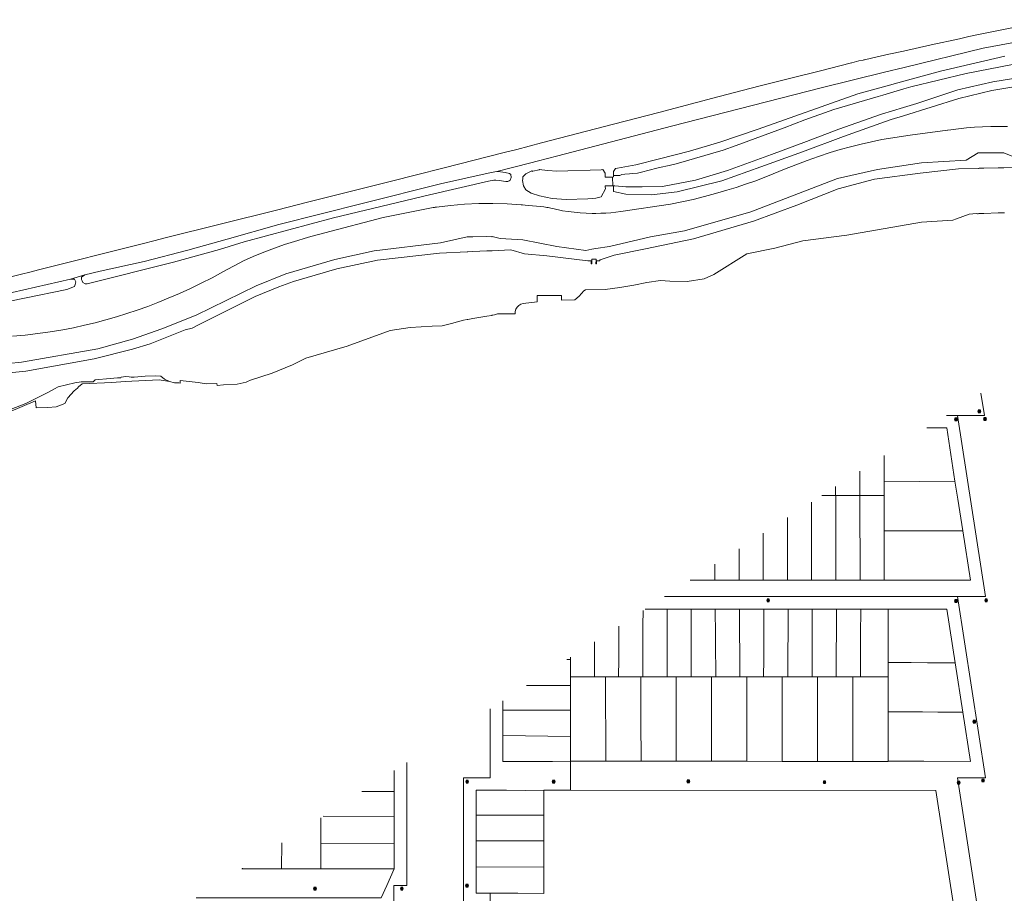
# Model space of a CAD drawing. Header units: metres. Extents: x 163543 to 168130, y 402678 to 405437.
# Tile 246 of 256: x 166848 to 167197, y 405027 to 405337. Entities that reach past the tile are written whole.
import ezdxf

# ---------------------------------------------------------------- set-up
doc = ezdxf.new("R2010")
doc.units = ezdxf.units.M
doc.layers.get('0').update_dxf_attribs({"lineweight": 25})
for name, color, linetype, lineweight in [('X-CA190022.004-UO-BGT_Ondergrond$0$GE_367_OWGBerm_groenvoorziening_grasenk_GEM', 253, 'Continuous', 9), ('X-CA190022.004-UO-BGT_Ondergrond$0$GE_478_BTDGroenvoorziening_bosplantsoen_GEM', 253, 'Continuous', 9), ('X-CA190022.004-UO-BGT_Ondergrond$0$GE_522_WTDWatervlakte_meer_plas_ven_vijver_GEM', 253, 'Continuous', 9), ('X-CA190022.004-UO-BGT_Ondergrond$0$GE_541_OWTOever_slootkant_Vlak_GEM', 253, 'Continuous', 9), ('X-CA190022.004-UO-KAD_Percelen$0$B-WE-KG-GRENS_PERCEEL-GV', 150, 'Continuous', 9), ('X-CA190022.004-UO-WHM_Riolering gemeente_NLCS_v0.1$0$B-WE-RI-PUT-S', 214, 'Continuous', 15)]:
    doc.layers.add(name, color=color, linetype=linetype, lineweight=lineweight)

# ---------------------------------------------------------------- blocks, each defined once
blk = doc.blocks.new('X-CA190022.004-UO-WHM_Riolering gemeente_NLCS_v0.1$0$B-SRI-PUT_BETON-SO')
blk.add_line((-1.4, -1.4), (1.4, 1.4))
at = {"lineweight": -3, "flags": 128}
blk.add_lwpolyline([(2, -2), (2, 2), (-2, 2), (-2, -2)], close=True, dxfattribs=at)
at = {"lineweight": -3}
blk.add_circle((0, 0), 2, dxfattribs=at)

msp = doc.modelspace()

# ---------------------------------------------------------------- linework, layer by layer
at = {"layer": 'X-CA190022.004-UO-BGT_Ondergrond$0$GE_367_OWGBerm_groenvoorziening_grasenk_GEM', "flags": 128}
for points in [[(166834.512, 405234.992), (166864.769, 405241.189), (166867.416, 405242.235), (166867.708, 405242.856), (166867.899, 405243.844), (166867.478, 405244.755), (166866.679, 405244.767), (166866.004, 405244.75), (166871.09, 405246.393), (166869.884, 405245.454), (166869.879, 405244.649), (166870.141, 405244.166), (166870.414, 405243.662), (166871.26, 405243.118), (166871.918, 405243.152), (166902.528, 405250.795), (166918.939, 405255.383), (166927.614, 405258.05), (166959.378, 405266.517), (166993.407, 405274.724), (167014.368, 405279.626), (167016.188, 405279.886), (167016.949, 405279.913), (167018.183, 405279.852), (167020.514, 405279.469), (167021.183, 405279.443), (167021.689, 405279.665), (167022.079, 405279.954), (167022.404, 405280.872), (167022.32, 405281.921), (167021.823, 405282.324), (167020.22, 405282.662), (167018.638, 405282.879), (167017.302, 405282.962), (167029.31, 405286.088), (167031.569, 405286.676), (167038.903, 405288.585), (167079.28, 405299.077), (167132.356, 405312.702), (167154.908, 405318.231), (167161.803, 405319.921), (167189.852, 405326.798), (167228.238, 405333.917)], [(167197.563, 405323.931), (167174.711, 405318.567), (167161.737, 405315.012), (167154.532, 405313.038), (167145.403, 405310.537), (167109.985, 405297.981), (167096.402, 405293.361), (167085.679, 405290.198), (167075.042, 405287.468), (167066.633, 405285.417), (167060.079, 405284.128), (167059.382, 405284.064), (167058.674, 405283.033), (167058.662, 405281.582), (167058.659, 405281.148), (167058.502, 405280.976), (167058.372, 405280.979), (167055.746, 405281.032), (167055.745, 405281.683), (167055.743, 405282.426), (167054.906, 405283.654), (167054.36, 405283.604), (167038.581, 405283.114), (167035.443, 405283.306), (167033.247, 405283.645), (167032.409, 405283.671), (167032.336, 405283.653), (167030.077, 405283.087), (167029.854, 405283.031), (167029.806, 405283.228), (167029.75, 405283.218), (167027.616, 405282.182), (167026.558, 405281.11), (167026.466, 405280.383), (167026.389, 405279.778), (167026.74, 405277.89), (167027.56, 405276.528), (167029.527, 405275.299), (167032.417, 405274.392), (167036.965, 405273.413), (167041.844, 405273.085), (167049.529, 405273.313), (167051.071, 405273.461), (167052.391, 405273.587), (167052.873, 405273.633), (167054.358, 405274.067), (167055.804, 405276.851), (167055.784, 405277.648), (167055.776, 405277.963), (167058.413, 405277.965), (167058.554, 405277.965), (167058.708, 405277.773), (167058.716, 405275.946), (167063.073, 405274.932), (167072.22, 405274.75), (167081.236, 405275.772), (167097.111, 405279.726), (167110.975, 405284.65), (167125.741, 405290.015), (167140.365, 405295.447), (167153.597, 405300.137), (167157.269, 405301.438), (167161.572, 405302.769), (167181.261, 405308.861), (167192.985, 405311.7), (167205.702, 405313.912)], [(167198.467, 405298.955), (167195.502, 405299.025), (167192.536, 405299.019), (167189.687, 405298.906), (167186.842, 405298.727), (167184.002, 405298.483), (167181.167, 405298.175), (167178.341, 405297.801), (167177.316, 405297.663), (167177.231, 405297.651), (167164.011, 405295.867), (167153.942, 405294.326), (167150.225, 405293.565), (167146.525, 405292.726), (167142.844, 405291.809), (167139.182, 405290.814), (167135.543, 405289.742), (167131.46, 405288.374), (167127.404, 405286.931), (167123.375, 405285.412), (167119.375, 405283.818), (167115.406, 405282.149), (167112.155, 405280.844), (167108.876, 405279.612), (167105.57, 405278.452), (167102.239, 405277.366), (167098.885, 405276.355), (167094.944, 405275.174), (167090.974, 405274.094), (167086.978, 405273.114), (167082.959, 405272.237), (167078.918, 405271.462)], [(167078.918, 405271.462), (167061.271, 405268.768), (167059.511, 405268.555), (167057.746, 405268.386), (167055.977, 405268.263), (167054.206, 405268.184), (167052.433, 405268.151), (167052.16, 405268.149), (167051.887, 405268.149), (167051.614, 405268.15), (167051.341, 405268.152), (167051.068, 405268.155), (167048.956, 405268.214), (167046.847, 405268.337), (167044.743, 405268.523), (167042.645, 405268.773), (167040.556, 405269.086), (167037.137, 405269.828), (167036.447, 405269.978), (167035.964, 405270.077), (167035.479, 405270.172), (167034.994, 405270.261), (167034.508, 405270.346), (167034.021, 405270.426), (167027.397, 405271.047), (167027.328, 405271.054), (167026.359, 405271.145), (167026.322, 405271.148), (167026.286, 405271.151), (167025.938, 405271.183), (167020.92, 405271.533), (167015.892, 405271.69), (167010.862, 405271.651), (167005.837, 405271.419), (167000.825, 405270.992), (166995.833, 405270.372), (166995.625, 405270.342), (166995.418, 405270.312), (166995.211, 405270.281), (166995.003, 405270.25), (166994.796, 405270.219), (166994.786, 405270.217), (166994.776, 405270.216), (166994.767, 405270.214), (166994.757, 405270.213), (166994.747, 405270.211), (166977.021, 405266.661), (166956.214, 405261.186), (166951.338, 405259.903), (166948.985, 405259.234), (166946.64, 405258.534), (166944.305, 405257.803), (166941.979, 405257.043), (166939.664, 405256.252), (166935.61, 405254.788), (166931.618, 405253.162), (166927.694, 405251.377), (166923.845, 405249.437), (166920.077, 405247.343), (166916.278, 405245.314), (166912.438, 405243.364), (166908.559, 405241.495), (166904.641, 405239.707), (166900.687, 405238), (166897.064, 405236.529), (166893.411, 405235.135), (166889.729, 405233.818), (166886.02, 405232.581), (166882.286, 405231.422), (166878.525, 405230.349), (166874.743, 405229.351), (166870.942, 405228.429), (166867.124, 405227.582), (166863.289, 405226.812), (166858.836, 405226.114), (166854.371, 405225.501), (166849.895, 405224.975), (166845.409, 405224.536)]]:
    msp.add_lwpolyline(points, dxfattribs=at)
at = {"layer": 'X-CA190022.004-UO-BGT_Ondergrond$0$GE_478_BTDGroenvoorziening_bosplantsoen_GEM', "flags": 128}
for points in [[(166817.801, 405238.854), (166849.044, 405246.687), (166851.17, 405247.22), (166855.097, 405248.206), (166889.98, 405256.96), (166891.93, 405257.48), (166895.622, 405258.407), (166899.632, 405259.413), (166939.109, 405269.321), (166946.918, 405271.281), (166950.1, 405272.08), (166980.394, 405279.73), (166988.363, 405281.742), (166998.57, 405284.32), (167019.91, 405289.7), (167024.375, 405290.857), (167033.194, 405293.142), (167058.66, 405299.74), (167058.685, 405299.747), (167074.765, 405303.956), (167093.942, 405308.976), (167107.02, 405312.4), (167111.257, 405313.474), (167121.627, 405316.102), (167131.652, 405318.642), (167143.171, 405321.561), (167143.297, 405321.593), (167145.77, 405322.22), (167147.24, 405322.545), (167147.468, 405322.596), (167147.706, 405322.649), (167150.212, 405323.203), (167156.447, 405324.584), (167161.557, 405325.715), (167171.455, 405327.906), (167181.514, 405330.133), (167184.8, 405330.86), (167188.786, 405331.675), (167214.19, 405336.87)], [(167228.238, 405333.917), (167189.852, 405326.798), (167161.803, 405319.921), (167154.908, 405318.231), (167132.356, 405312.702), (167079.28, 405299.077), (167038.903, 405288.585), (167031.569, 405286.676), (167029.31, 405286.088)], [(167029.31, 405286.088), (167017.302, 405282.962), (167015.241, 405282.657), (166997.287, 405278.657), (166970.014, 405271.716), (166939.95, 405264.217), (166921.562, 405258.992), (166907.597, 405255.147), (166892.201, 405251.062), (166876.507, 405247.697), (166871.09, 405246.393), (166866.004, 405244.75), (166832.769, 405237.254)]]:
    msp.add_lwpolyline(points, dxfattribs=at)
at = {"layer": 'X-CA190022.004-UO-BGT_Ondergrond$0$GE_522_WTDWatervlakte_meer_plas_ven_vijver_GEM', "flags": 128}
for points in [[(167193.352, 405314.817), (167180.922, 405311.978), (167166.37, 405307.149), (167161.612, 405305.692), (167153.825, 405303.306), (167151.401, 405302.563), (167138.649, 405298.023), (167127.194, 405293.698), (167114.73, 405289.014), (167099.12, 405283.392), (167087.799, 405279.974), (167076.037, 405277.714), (167068.833, 405277.549), (167063.07, 405277.508), (167059.166, 405277.869), (167058.554, 405277.965), (167058.413, 405277.965), (167058.372, 405280.979), (167058.502, 405280.976), (167058.659, 405281.148), (167058.662, 405281.582), (167060.891, 405281.565), (167061.63, 405281.928), (167062.759, 405282.049), (167064.426, 405282.143), (167065.609, 405282.291), (167067.248, 405282.444), (167069.574, 405282.996), (167070.353, 405283.224), (167075.058, 405284.4), (167078.493, 405285.177), (167080.939, 405285.742), (167097.637, 405290.586), (167102.274, 405292.2), (167119.233, 405298.539), (167126.573, 405301.316), (167136.866, 405305.007), (167152.627, 405309.626), (167154.32, 405310.122), (167161.7, 405312.285), (167164.142, 405313), (167183.81, 405317.829), (167200.236, 405321)], [(167204.356, 405316.567), (167193.352, 405314.817)], [(166839.527, 405211.129), (166850.197, 405212.2), (166874.358, 405216.552), (166888.043, 405219.944), (166894.327, 405221.844), (166906.721, 405226.845), (166909.22, 405227.431), (166911.206, 405228.486), (166931.543, 405238.64), (166939.984, 405242.094), (166945.187, 405244.001), (166960.556, 405248.41), (166974.991, 405251.599), (166996.898, 405254.077), (167006.751, 405254.502), (167006.905, 405254.509), (167007.006, 405254.513), (167008.743, 405254.588), (167013.781, 405254.805), (167015.529, 405254.881), (167015.638, 405254.886), (167015.684, 405254.888), (167022.271, 405255.172), (167027.168, 405253.743), (167035.025, 405253.02), (167049.585, 405251.253), (167049.679, 405251.263), (167049.93, 405251.288), (167050.741, 405251.265), (167050.734, 405250.204), (167050.986, 405250.202), (167050.998, 405251.396), (167051.003, 405251.929), (167051.058, 405251.928), (167052.423, 405251.914), (167052.495, 405251.914), (167052.492, 405251.547), (167052.478, 405250.187), (167052.703, 405250.185), (167052.697, 405251.316), (167053.734, 405251.352), (167053.908, 405251.691), (167058.886, 405253.282), (167069.998, 405255.619), (167087.097, 405259.138), (167108.393, 405265.419), (167123.737, 405271.028), (167138.414, 405276.82), (167151.293, 405280.315), (167167.566, 405282.449), (167181.086, 405283.971), (167188.109, 405284.121), (167188.253, 405284.124), (167188.407, 405284.127), (167190.116, 405284.164), (167195.192, 405284.272), (167196.933, 405284.31), (167197.073, 405284.313), (167197.183, 405284.315), (167204.95, 405284.481)], [(167197.396, 405268.357), (167197.17, 405268.349), (167197.051, 405268.345), (167196.92, 405268.341), (167195.193, 405268.282), (167190.106, 405268.107), (167188.405, 405268.049), (167188.282, 405268.045), (167188.152, 405268.04), (167187.807, 405268.029), (167187.556, 405268.081), (167184.936, 405267.814), (167180.382, 405266.163), (167179.093, 405265.679), (167167.999, 405265.019), (167141.528, 405260.431), (167125.895, 405258.451), (167115.93, 405255.79), (167105.98, 405253.827), (167094.293, 405246.479), (167090.878, 405244.896), (167084.885, 405243.981), (167078.63, 405244.084), (167075.337, 405244.331), (167070.52, 405243.631), (167065.861, 405242.723), (167060.897, 405241.829), (167055.698, 405241.17), (167048.749, 405241.06), (167048.185, 405240.67), (167046.464, 405238.788), (167044.947, 405237.525), (167040.255, 405237.361), (167040.247, 405239.01), (167031.574, 405238.967), (167031.584, 405236.781), (167026.594, 405236.172), (167025.794, 405235.902), (167025.081, 405235.451), (167024.495, 405234.844), (167024.069, 405234.115), (167023.828, 405233.307), (167023.784, 405232.464), (167020.935, 405232.47), (167020.258, 405232.471), (167018.414, 405232.461), (167017.592, 405232.456), (167016.421, 405232.113), (167015.765, 405232.002), (167015.64, 405231.982), (167015.543, 405231.965), (167013.783, 405231.67), (167008.784, 405230.832), (167007.014, 405230.535), (167006.88, 405230.512), (167006.737, 405230.488), (167005.47, 405230.276), (167001.184, 405229.052), (166997.919, 405228.235), (166994.314, 405228.099), (166986.56, 405227.691), (166979.457, 405226.578), (166964.202, 405221.028), (166949.502, 405216.738), (166944.747, 405214.36), (166937.543, 405211.405), (166929.92, 405208.928), (166928.868, 405208.523), (166928.314, 405208.31), (166925.185, 405207.528), (166920.328, 405207.322), (166918.102, 405207.078), (166917.896, 405207.736), (166914.191, 405207.613), (166911.35, 405208.148), (166904.912, 405208.872), (166904.912, 405207.944), (166904.415, 405207.984), (166902.963, 405208.025), (166901.175, 405208.442), (166899.37, 405209.354), (166898.076, 405210.366), (166896.335, 405210.508), (166892.501, 405210.343), (166888.607, 405210.066), (166887.551, 405210.045), (166886.832, 405210.111), (166885.609, 405210.232), (166883.946, 405210.067), (166883.831, 405209.761), (166882.655, 405209.784), (166880.067, 405209.596), (166874.727, 405209.055), (166874.028, 405208.338), (166869.788, 405208.338), (166867.524, 405208.05), (166861.659, 405206.643), (166860.329, 405205.89), (166857.979, 405204.597), (166854.377, 405202.795), (166850.126, 405200.633), (166841.337, 405197.246)]]:
    msp.add_lwpolyline(points, dxfattribs=at)
at = {"layer": 'X-CA190022.004-UO-BGT_Ondergrond$0$GE_541_OWTOever_slootkant_Vlak_GEM', "flags": 128}
for points in [[(167200.236, 405321), (167183.81, 405317.829), (167164.142, 405313), (167161.7, 405312.285), (167154.32, 405310.122), (167152.627, 405309.626), (167136.866, 405305.007), (167126.573, 405301.316), (167119.233, 405298.539), (167102.274, 405292.2), (167097.637, 405290.586), (167080.939, 405285.742), (167078.493, 405285.177), (167075.058, 405284.4), (167070.353, 405283.224), (167069.574, 405282.996), (167067.248, 405282.444), (167065.609, 405282.291), (167064.426, 405282.143), (167062.759, 405282.049), (167061.63, 405281.928), (167060.891, 405281.565), (167058.662, 405281.582), (167058.674, 405283.033), (167059.382, 405284.064), (167060.079, 405284.128), (167066.633, 405285.417), (167075.042, 405287.468), (167085.679, 405290.198), (167096.402, 405293.361), (167109.985, 405297.981), (167145.403, 405310.537), (167154.532, 405313.038), (167161.737, 405315.012), (167174.711, 405318.567), (167197.563, 405323.931)], [(166839.31, 405214.381), (166848.686, 405215.332), (166875.715, 405220.124), (166888.012, 405223.556), (166898.382, 405227.121), (166910.626, 405232.019), (166931.869, 405242.457), (166942.483, 405246.695), (166959.806, 405251.778), (166973.712, 405254.835), (166997.312, 405257.639), (167006.754, 405259.852), (167006.925, 405259.864), (167007.004, 405259.87), (167008.734, 405259.874), (167013.78, 405259.912), (167015.526, 405259.871), (167015.667, 405259.883), (167018.53, 405259.253), (167026.488, 405258.777), (167038.623, 405256.379), (167048.826, 405255.015), (167051.06, 405255.396), (167052.425, 405255.629), (167057.22, 405256.446), (167071.838, 405259.848), (167083.947, 405261.983), (167107.468, 405268.661), (167138.222, 405280.563), (167152.406, 405283.713), (167168.034, 405286.057), (167183.872, 405287.006), (167188.095, 405289.589), (167188.243, 405289.592), (167188.299, 405289.592), (167188.407, 405289.592), (167188.926, 405289.593), (167195.842, 405289.601), (167196.937, 405289.603), (167197.033, 405289.603), (167197.08, 405289.603), (167197.187, 405289.603), (167201.621, 405287.848)], [(167204.95, 405284.481), (167197.183, 405284.315), (167197.073, 405284.313), (167196.933, 405284.31), (167195.192, 405284.272), (167190.116, 405284.164), (167188.407, 405284.127), (167188.253, 405284.124), (167188.109, 405284.121), (167181.086, 405283.971), (167167.566, 405282.449), (167151.293, 405280.315), (167138.414, 405276.82), (167123.737, 405271.028), (167108.393, 405265.419), (167087.097, 405259.138), (167069.998, 405255.619), (167058.886, 405253.282), (167053.908, 405251.691), (167053.734, 405251.352), (167052.697, 405251.316), (167052.703, 405250.185), (167052.478, 405250.187), (167052.492, 405251.547), (167052.495, 405251.914), (167052.423, 405251.914), (167051.058, 405251.928), (167051.003, 405251.929), (167050.998, 405251.396), (167050.986, 405250.202), (167050.734, 405250.204), (167050.741, 405251.265), (167049.93, 405251.288), (167049.679, 405251.263), (167049.585, 405251.253), (167035.025, 405253.02), (167027.168, 405253.743), (167022.271, 405255.172), (167015.684, 405254.888), (167015.638, 405254.886), (167015.529, 405254.881), (167013.781, 405254.805), (167008.743, 405254.588), (167007.006, 405254.513), (167006.905, 405254.509), (167006.751, 405254.502), (166996.898, 405254.077), (166974.991, 405251.599), (166960.556, 405248.41), (166945.187, 405244.001), (166939.984, 405242.094), (166931.543, 405238.64)], [(166931.543, 405238.64), (166911.206, 405228.486), (166909.22, 405227.431), (166906.721, 405226.845), (166894.327, 405221.844), (166888.043, 405219.944), (166874.358, 405216.552), (166850.197, 405212.2), (166839.527, 405211.129)], [(166841.337, 405197.246), (166850.126, 405200.633), (166854.377, 405202.795), (166857.979, 405204.597), (166860.329, 405205.89), (166861.659, 405206.643), (166867.524, 405208.05), (166869.788, 405208.338), (166874.028, 405208.338), (166874.727, 405209.055), (166880.067, 405209.596), (166882.655, 405209.784), (166883.831, 405209.761), (166883.946, 405210.067), (166885.609, 405210.232), (166886.832, 405210.111), (166887.551, 405210.045), (166888.607, 405210.066), (166892.501, 405210.343), (166896.335, 405210.508), (166898.076, 405210.366), (166899.37, 405209.354), (166901.175, 405208.442), (166897.519, 405209.099), (166885.454, 405208.464), (166880.67, 405208.083), (166870.214, 405207.617), (166868.912, 405206.564), (166868.468, 405206.133), (166867.302, 405205.134), (166865.055, 405202.72), (166863.973, 405200.722), (166860.894, 405199.473), (166857.981, 405199.223), (166853.819, 405199.14), (166853.577, 405201.606), (166844.094, 405197.627)]]:
    msp.add_lwpolyline(points, dxfattribs=at)
at = {"layer": 'X-CA190022.004-UO-KAD_Percelen$0$B-WE-KG-GRENS_PERCEEL-GV', "flags": 128}
for points in [[(167176.801, 405196.451), (167180.764, 405196.451), (167190.312, 405196.451), (167189.089, 405204.355)], [(167189.089, 405204.355), (167190.312, 405196.451), (167180.764, 405196.451), (167190.717, 405132.151), (167180.764, 405132.151), (167190.717, 405067.851), (167180.764, 405067.851), (167189.093, 405014.042)], [(167076.842, 405132.151), (167180.764, 405132.151), (167190.717, 405132.151), (167180.764, 405196.451), (167176.801, 405196.451)], [(167169.869, 405191.992), (167176.94, 405192.003), (167179.86, 405173.123), (167180.848, 405166.734), (167182.605, 405155.516), (167185.345, 405138.019), (167171.367, 405138.023), (167154.716, 405138.034), (167146.171, 405138.03), (167137.592, 405138.021), (167129.012, 405138.013), (167120.432, 405138.006), (167111.852, 405137.998), (167103.273, 405137.991), (167094.694, 405137.983), (167086.113, 405137.975), (167085.895, 405137.975)], [(167179.86, 405173.123), (167176.94, 405192.003), (167169.869, 405191.992)], [(167146.089, 405176.695), (167146.091, 405174.293), (167146.097, 405168.019), (167146.142, 405168.019), (167150.798, 405168.024), (167154.698, 405168.028), (167154.694, 405172.853), (167154.685, 405182.225)], [(167154.685, 405182.225), (167154.694, 405172.853), (167179.86, 405173.123)], [(167137.51, 405171.177), (167137.514, 405168.01), (167137.56, 405168.01), (167146.097, 405168.019), (167146.091, 405174.293), (167146.089, 405176.695)], [(167132.579, 405168.004), (167137.514, 405168.01), (167137.51, 405171.177)], [(167128.977, 405165.687), (167129.012, 405138.013), (167137.592, 405138.021), (167137.56, 405167.913)], [(167137.56, 405167.913), (167137.56, 405168.01), (167137.514, 405168.01), (167132.579, 405168.004)], [(167120.404, 405160.173), (167120.432, 405138.006), (167129.012, 405138.013), (167128.977, 405165.687)], [(167111.826, 405154.655), (167111.852, 405137.998), (167120.432, 405138.006), (167120.404, 405160.173)], [(167103.259, 405149.144), (167103.273, 405137.991), (167111.852, 405137.998), (167111.826, 405154.655)], [(167094.685, 405143.629), (167094.694, 405137.983), (167103.273, 405137.991), (167103.259, 405149.144)], [(167086.113, 405138.115), (167086.113, 405137.975), (167094.694, 405137.983), (167094.685, 405143.629)], [(167085.895, 405137.975), (167086.113, 405137.975), (167086.113, 405138.115)], [(167189.093, 405014.042), (167180.764, 405067.851), (167190.717, 405067.851), (167180.764, 405132.151), (167076.842, 405132.151)], [(167060.602, 405121.705), (167060.587, 405118.431), (167060.548, 405109.997), (167060.519, 405103.687), (167068.422, 405103.687), (167069.102, 405103.687), (167069.121, 405110), (167069.158, 405121.903), (167069.175, 405127.219)], [(167069.175, 405127.219), (167069.158, 405121.903), (167069.121, 405110), (167069.102, 405103.687), (167077.716, 405103.686), (167077.723, 405109.504), (167077.733, 405118.43), (167077.743, 405127.687)], [(167069.904, 405127.688), (167077.743, 405127.687), (167086.31, 405127.686), (167094.81, 405127.685), (167097.99, 405127.685), (167103.45, 405127.688), (167112.094, 405127.692), (167120.638, 405127.697), (167129.237, 405127.702), (167137.8, 405127.706), (167146.404, 405127.711), (167156.213, 405127.716), (167176.971, 405127.711), (167179.921, 405108.68), (167182.645, 405091.193), (167185.369, 405073.706)], [(167077.743, 405127.687), (167069.904, 405127.688)], [(167051.99, 405116.165), (167051.975, 405109.994), (167051.96, 405103.688), (167055.883, 405103.688), (167060.519, 405103.687), (167060.548, 405109.997), (167060.587, 405118.431), (167060.602, 405121.705)], [(167043.448, 405103.688), (167051.96, 405103.688), (167051.975, 405109.994), (167051.99, 405116.165)], [(167043.471, 405110.685), (167043.472, 405109.846), (167043.472, 405109.818), (167043.448, 405103.688)], [(167043.472, 405109.818), (167043.472, 405109.846), (167043.471, 405110.685)], [(167027.778, 405100.59), (167043.444, 405100.597), (167043.448, 405103.688), (167043.472, 405109.818), (167042.122, 405109.817)], [(167042.122, 405109.817), (167043.472, 405109.818)], [(167019.44, 405091.905), (167023.434, 405091.902), (167036.993, 405091.893), (167043.432, 405091.889), (167043.444, 405100.597), (167027.778, 405100.59)], [(167014.839, 405015.493), (167014.927, 405026.949), (167009.908, 405026.966), (167009.929, 405036.276), (167009.925, 405045.469), (167009.922, 405054.643), (167009.93, 405063.443), (167020.773, 405063.427), (167027.508, 405063.415), (167034, 405063.522), (167043.393, 405063.515), (167043.408, 405073.745), (167037.044, 405073.62), (167023.471, 405073.619), (167019.447, 405073.614), (167019.443, 405082.92), (167019.44, 405091.905), (167019.439, 405095.226)], [(167019.439, 405095.226), (167019.44, 405091.905)], [(167014.989, 405092.364), (167014.989, 405067.851), (167005.518, 405067.851), (167005.518, 404993.99)], [(167005.518, 404993.99), (167005.518, 405067.851), (167014.989, 405067.851), (167014.989, 405092.364)], [(166985.314, 405073.275), (166985.314, 405029.701), (166980.747, 405029.701), (166980.747, 404967.122), (166974.492, 404966.336), (166968.228, 404965.623), (166961.957, 404964.984), (166955.678, 404964.418), (166949.393, 404963.926), (166943.102, 404963.508), (166936.808, 404963.164), (166930.509, 404962.894), (166924.208, 404962.698), (166917.905, 404962.576), (166911.601, 404962.528), (166905.297, 404962.554), (166898.993, 404962.654), (166892.692, 404962.828), (166886.392, 404963.077), (166880.096, 404963.399), (166873.805, 404963.795), (166867.518, 404964.265), (166867.516, 404997.5)], [(166867.516, 404997.5), (166867.518, 404964.265), (166873.805, 404963.795), (166880.096, 404963.399), (166886.392, 404963.077), (166892.692, 404962.828), (166898.993, 404962.654), (166905.297, 404962.554), (166911.601, 404962.528), (166917.905, 404962.576), (166924.208, 404962.698), (166930.509, 404962.894), (166936.808, 404963.164), (166943.102, 404963.508), (166949.393, 404963.926), (166955.678, 404964.418), (166961.957, 404964.984), (166968.228, 404965.623), (166974.492, 404966.336), (166980.747, 404967.122), (166980.747, 405029.701), (166985.314, 405029.701), (166985.314, 405073.275)], [(167185.369, 405073.706), (167168.852, 405073.712), (167156.133, 405073.73), (167156.133, 405073.69), (167143.668, 405073.696), (167131.104, 405073.702), (167118.588, 405073.708), (167106.038, 405073.714), (167093.527, 405073.72), (167080.975, 405073.726), (167068.487, 405073.732), (167055.97, 405073.738), (167043.408, 405073.745), (167043.393, 405063.515), (167173.123, 405063.418), (167179.593, 405021.245)], [(166969.417, 405063.049), (166980.857, 405062.983), (166980.858, 405070.408)], [(166980.858, 405070.408), (166980.857, 405062.983), (166980.856, 405054.089), (166980.855, 405044.603), (166980.854, 405035.607), (166978.25, 405029.701), (166976.305, 405025.289)], [(166955.693, 405054.221), (166980.856, 405054.089), (166980.857, 405062.983)], [(166980.857, 405062.983), (166969.417, 405063.049)], [(166940.958, 405044.742), (166940.935, 405035.585), (166954.833, 405035.561), (166954.842, 405044.647), (166954.842, 405044.929), (166954.854, 405053.491), (166954.854, 405053.681)], [(166954.854, 405053.681), (166954.854, 405053.491), (166954.842, 405044.929), (166954.842, 405044.647), (166980.855, 405044.603), (166980.856, 405054.089), (166955.693, 405054.221)], [(166927.049, 405035.795), (166927.048, 405035.608), (166940.935, 405035.585), (166940.958, 405044.742)], [(166910.64, 405025.24), (166917.915, 405025.251), (166926.537, 405025.264), (166935.093, 405025.277), (166943.82, 405025.29), (166952.262, 405025.303), (166976.305, 405025.289), (166978.25, 405029.701), (166980.854, 405035.607), (166954.833, 405035.561)], [(166926.759, 405035.608), (166927.048, 405035.608), (166927.049, 405035.795)], [(166954.833, 405035.561), (166940.935, 405035.585), (166927.048, 405035.608), (166926.759, 405035.608)]]:
    msp.add_lwpolyline(points, dxfattribs=at)
for points in [[(167182.605, 405155.516), (167180.848, 405166.734), (167179.86, 405173.123), (167154.694, 405172.853), (167154.698, 405168.028), (167154.71, 405155.507), (167165.993, 405155.511), (167175.254, 405155.514)], [(167146.142, 405167.919), (167146.142, 405168.019), (167146.097, 405168.019), (167137.56, 405168.01), (167137.56, 405167.913), (167137.592, 405138.021), (167146.171, 405138.03)], [(167154.716, 405138.034), (167154.715, 405144.632), (167154.71, 405155.507), (167154.698, 405168.028), (167150.798, 405168.024), (167146.142, 405168.019), (167146.142, 405167.919), (167146.171, 405138.03)], [(167154.71, 405155.507), (167154.715, 405144.632), (167154.716, 405138.034), (167171.367, 405138.023), (167185.345, 405138.019), (167182.605, 405155.516), (167175.254, 405155.514), (167165.993, 405155.511)], [(167086.31, 405127.686), (167077.743, 405127.687), (167077.733, 405118.43), (167077.723, 405109.504), (167077.716, 405103.686), (167080.949, 405103.686), (167086.313, 405103.686), (167086.312, 405109.52), (167086.311, 405121.9)], [(167094.81, 405127.685), (167086.31, 405127.686), (167086.311, 405121.9), (167086.312, 405109.52), (167086.313, 405103.686), (167093.488, 405103.685), (167094.99, 405103.685), (167094.897, 405116.015), (167094.879, 405118.42)], [(167103.45, 405127.688), (167097.99, 405127.685), (167094.81, 405127.685), (167094.879, 405118.42), (167094.897, 405116.015), (167094.99, 405103.685), (167103.472, 405103.684)], [(167112.094, 405127.692), (167103.45, 405127.688), (167103.472, 405103.684), (167106.004, 405103.684), (167111.955, 405103.683), (167111.991, 405110.007), (167112.04, 405118.439)], [(167120.638, 405127.697), (167112.094, 405127.692), (167112.04, 405118.439), (167111.991, 405110.007), (167111.955, 405103.683), (167118.544, 405103.683), (167120.561, 405103.683), (167120.581, 405110.01), (167120.619, 405121.914)], [(167129.237, 405127.702), (167120.638, 405127.697), (167120.619, 405121.914), (167120.581, 405110.01), (167120.561, 405103.683), (167129.148, 405103.683), (167129.172, 405110.012), (167129.203, 405118.443)], [(167137.8, 405127.706), (167129.237, 405127.702), (167129.203, 405118.443), (167129.172, 405110.012), (167129.148, 405103.683), (167131.094, 405103.683), (167137.748, 405103.682), (167137.762, 405110.015), (167137.787, 405121.908)], [(167146.404, 405127.711), (167137.8, 405127.706), (167137.787, 405121.908), (167137.762, 405110.015), (167137.748, 405103.682), (167143.624, 405103.682), (167146.333, 405103.682), (167146.352, 405110.017), (167146.377, 405118.444)], [(167156.174, 405108.771), (167156.213, 405127.716), (167146.404, 405127.711), (167146.377, 405118.444), (167146.352, 405110.017), (167146.333, 405103.682), (167156.164, 405103.681)], [(167158.267, 405108.762), (167164.377, 405108.735), (167170.067, 405108.715), (167179.921, 405108.68), (167176.971, 405127.711), (167156.213, 405127.716), (167156.174, 405108.771)], [(167170.067, 405108.715), (167164.377, 405108.735), (167158.267, 405108.762), (167156.174, 405108.771), (167156.164, 405103.681), (167156.151, 405091.229), (167168.392, 405091.215), (167173.788, 405091.207), (167182.645, 405091.193), (167179.921, 405108.68)], [(167043.42, 405082.541), (167043.408, 405073.745), (167055.97, 405073.738), (167055.968, 405074.19), (167055.925, 405084.742), (167055.908, 405092.559), (167055.883, 405103.688), (167051.96, 405103.688), (167043.448, 405103.688), (167043.444, 405100.597), (167043.432, 405091.889)], [(167060.519, 405103.687), (167055.883, 405103.688), (167055.908, 405092.559), (167055.925, 405084.742), (167055.968, 405074.19), (167055.97, 405073.738), (167068.487, 405073.732), (167068.486, 405074.242), (167068.448, 405087.8), (167068.437, 405094.582), (167068.422, 405103.687)], [(167077.716, 405103.686), (167069.102, 405103.687), (167068.422, 405103.687), (167068.437, 405094.582), (167068.448, 405087.8), (167068.486, 405074.242), (167068.487, 405073.732), (167080.975, 405073.726), (167080.976, 405074.073), (167080.982, 405085.759), (167080.973, 405093.582), (167080.949, 405103.686)], [(167086.313, 405103.686), (167080.949, 405103.686), (167080.973, 405093.582), (167080.982, 405085.759), (167080.976, 405074.073), (167080.975, 405073.726), (167093.527, 405073.72), (167093.526, 405074.176), (167093.501, 405084.738), (167093.496, 405092.573), (167093.488, 405103.685)], [(167103.472, 405103.684), (167094.99, 405103.685), (167093.488, 405103.685), (167093.496, 405092.573), (167093.501, 405084.738), (167093.526, 405074.176), (167093.527, 405073.72), (167106.038, 405073.714), (167106.036, 405074.9), (167106.014, 405087.782), (167106.01, 405094.569), (167106.004, 405103.684)], [(167118.588, 405073.708), (167118.586, 405074.536), (167118.557, 405085.752), (167118.549, 405093.578), (167118.544, 405103.683), (167111.955, 405103.683), (167106.004, 405103.684), (167106.01, 405094.569), (167106.014, 405087.782), (167106.036, 405074.9), (167106.038, 405073.714)], [(167131.104, 405073.702), (167131.104, 405074.254), (167131.102, 405084.741), (167131.099, 405092.585), (167131.094, 405103.683), (167129.148, 405103.683), (167120.561, 405103.683), (167118.544, 405103.683), (167118.549, 405093.578), (167118.557, 405085.752), (167118.586, 405074.536), (167118.588, 405073.708)], [(167143.668, 405073.696), (167143.666, 405074.706), (167143.631, 405087.792), (167143.62, 405094.577), (167143.624, 405103.682), (167137.748, 405103.682), (167131.094, 405103.683), (167131.099, 405092.585), (167131.102, 405084.741), (167131.104, 405074.254), (167131.104, 405073.702)], [(167156.133, 405073.73), (167156.151, 405091.229), (167156.164, 405103.681), (167146.333, 405103.682), (167143.624, 405103.682), (167143.62, 405094.577), (167143.631, 405087.792), (167143.666, 405074.706), (167143.668, 405073.696), (167156.133, 405073.69)], [(167019.443, 405082.92), (167043.42, 405082.541), (167043.432, 405091.889), (167036.993, 405091.893), (167023.434, 405091.902), (167019.44, 405091.905)], [(167156.151, 405091.229), (167156.133, 405073.73), (167168.852, 405073.712), (167185.369, 405073.706), (167182.645, 405091.193), (167173.788, 405091.207), (167168.392, 405091.215)], [(167019.443, 405082.92), (167019.447, 405073.614), (167023.471, 405073.619), (167037.044, 405073.62), (167043.408, 405073.745), (167043.42, 405082.541)], [(167034, 405063.522), (167027.508, 405063.415), (167020.773, 405063.427), (167009.93, 405063.443), (167009.922, 405054.643), (167013.95, 405054.643), (167027.5, 405054.644), (167033.978, 405054.645), (167033.981, 405057.042)], [(167014.759, 405003.136), (167035.03, 405002.796), (167055.981, 405003.135), (167075.561, 405004.205), (167095.324, 405005.958), (167113.637, 405008.193), (167133.553, 405011.279), (167155.92, 405015.6), (167179.593, 405021.245), (167173.123, 405063.418), (167043.393, 405063.515), (167034, 405063.522), (167033.981, 405057.042), (167033.978, 405054.645), (167033.966, 405046.47), (167033.965, 405045.469), (167033.952, 405036.21), (167033.939, 405026.865), (167024.76, 405026.906), (167019.684, 405026.933), (167014.927, 405026.949), (167014.839, 405015.493), (167014.762, 405006.705)], [(167033.978, 405054.645), (167027.5, 405054.644), (167013.95, 405054.643), (167009.922, 405054.643), (167009.925, 405045.469), (167033.965, 405045.469), (167033.966, 405046.47)], [(166980.855, 405044.603), (166954.842, 405044.647), (166954.833, 405035.561), (166980.854, 405035.607)], [(167009.929, 405036.276), (167033.952, 405036.21), (167033.965, 405045.469), (167009.925, 405045.469)], [(167009.908, 405026.966), (167014.927, 405026.949), (167019.684, 405026.933), (167024.76, 405026.906), (167033.939, 405026.865), (167033.952, 405036.21), (167009.929, 405036.276)]]:
    msp.add_lwpolyline(points, close=True, dxfattribs=at)

# ---------------------------------------------------------------- block references
at = {"layer": 'X-CA190022.004-UO-WHM_Riolering gemeente_NLCS_v0.1$0$B-WE-RI-PUT-S', "xscale": 0.2, "yscale": 0.2, "zscale": 0.2}
for p in [(167188.512, 405197.888), (167180.272, 405195.072), (167190.56, 405195.2), (167113.584, 405130.88), (167180.272, 405130.624), (167190.944, 405130.88), (167186.688, 405087.776), (167006.768, 405066.464), (167037.456, 405066.464), (167085.264, 405066.624), (167133.568, 405066.304), (167181.2, 405066.144), (167189.824, 405066.912), (166952.816, 405028.512), (166983.584, 405028.544), (167006.736, 405029.632)]:
    msp.add_blockref('X-CA190022.004-UO-WHM_Riolering gemeente_NLCS_v0.1$0$B-SRI-PUT_BETON-SO', p, dxfattribs=at)

doc.saveas('drawing.dxf')
